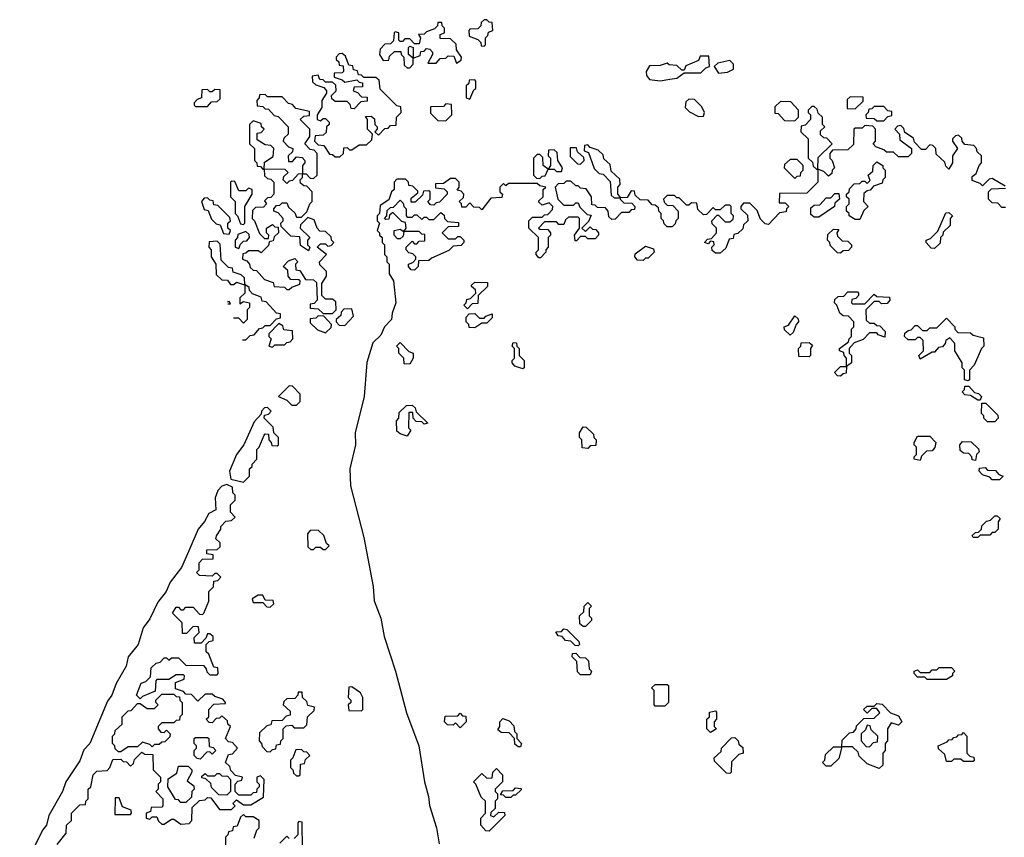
# Model space of a CAD drawing. Extents: x 2776963 to 2884430, y 684484 to 829250.
# Tile 106 of 256: x 2783045 to 2787135, y 776965 to 780360. Entities that reach past the tile are written whole.
import ezdxf

# ---------------------------------------------------------------- set-up
doc = ezdxf.new("R2010")
doc.units = 0

msp = doc.modelspace()

# ---------------------------------------------------------------- linework, layer by layer
at = {"layer": '0CON20XD'}
for points in [[(2784665, 780160), (2784680, 780175), (2784680, 780200), (2784660, 780215), (2784660, 780245), (2784665, 780250), (2784680, 780245), (2784680, 780200), (2784708.3, 780211.7), (2784711.7, 780228.3), (2784725, 780230), (2784735, 780240), (2784748.3, 780238.3), (2784760, 780225), (2784760, 780215), (2784740, 780180), (2784775, 780180), (2784791.7, 780198.3), (2784815, 780200), (2784825, 780210), (2784848.3, 780208.3), (2784860, 780180), (2784878.3, 780191.7), (2784880, 780205), (2784860, 780235), (2784858.3, 780258.3), (2784835, 780280), (2784791.7, 780281.7), (2784791.7, 780298.3), (2784810, 780305), (2784810, 780325), (2784800, 780335), (2784798.3, 780348.3), (2784781.7, 780348.3), (2784780, 780335), (2784768.3, 780321.7), (2784735, 780310), (2784725, 780300), (2784701.7, 780298.3), (2784710, 780285), (2784705, 780260), (2784685, 780260), (2784665, 780280), (2784645, 780280), (2784635, 780270), (2784625, 780270), (2784620, 780275), (2784620, 780305), (2784605, 780310), (2784600, 780305), (2784598.3, 780271.7), (2784585, 780260), (2784561.7, 780258.3), (2784541.7, 780238.3), (2784540, 780215), (2784555, 780190), (2784578.3, 780191.7), (2784581.7, 780208.3), (2784601.7, 780228.3), (2784628.3, 780228.3), (2784630, 780215), (2784640, 780205), (2784641.7, 780171.7), (2784655, 780160), (2784665, 780160)], [(2784975, 780250), (2784980, 780255), (2784980, 780285), (2784990, 780295), (2784991.7, 780308.3), (2785010, 780315), (2785008.3, 780348.3), (2784995, 780350), (2784985, 780360), (2784975, 780360), (2784961.7, 780348.3), (2784960, 780335), (2784948.3, 780321.7), (2784915, 780320), (2784910, 780315), (2784911.7, 780291.7), (2784948.3, 780278.3), (2784960, 780265), (2784961.7, 780251.7), (2784975, 780250)], [(2784375, 779790), (2784390, 779805), (2784391.7, 779828.3), (2784405, 779830), (2784415, 779820), (2784425, 779820), (2784455, 779840), (2784485, 779840), (2784508.3, 779861.7), (2784510, 779885), (2784490, 779905), (2784490, 779945), (2784481.7, 779958.3), (2784505, 779960), (2784518.3, 779948.3), (2784520, 779925), (2784530, 779915), (2784530, 779905), (2784520, 779895), (2784535, 779880), (2784561.7, 779908.3), (2784575, 779910), (2784585, 779920), (2784608.3, 779921.7), (2784610, 779955), (2784630, 779975), (2784628.3, 779998.3), (2784611.7, 780001.7), (2784541.7, 780071.7), (2784538.3, 780108.3), (2784525, 780120), (2784475, 780120), (2784465, 780130), (2784451.7, 780131.7), (2784448.3, 780148.3), (2784431.7, 780151.7), (2784428.3, 780168.3), (2784411.7, 780171.7), (2784398.3, 780208.3), (2784385, 780220), (2784371.7, 780218.3), (2784360, 780205), (2784360, 780195), (2784370, 780185), (2784371.7, 780171.7), (2784388.3, 780168.3), (2784390, 780145), (2784385, 780140), (2784351.7, 780138.3), (2784351.7, 780121.7), (2784385, 780110), (2784395, 780100), (2784445, 780110), (2784455, 780100), (2784468.3, 780098.3), (2784468.3, 780081.7), (2784435, 780080), (2784430, 780065), (2784448.3, 780058.3), (2784465, 780040), (2784488.3, 780038.3), (2784488.3, 780021.7), (2784461.7, 780018.3), (2784435, 779990), (2784421.7, 779991.7), (2784418.3, 780008.3), (2784405, 780020), (2784355, 780020), (2784341.7, 780031.7), (2784340, 780045), (2784360, 780065), (2784358.3, 780088.3), (2784345, 780100), (2784315, 780100), (2784305, 780110), (2784291.7, 780111.7), (2784285, 780130), (2784260, 780125), (2784261.7, 780101.7), (2784275, 780090), (2784308.3, 780078.3), (2784320, 780065), (2784320, 780055), (2784300, 780025), (2784300, 779995), (2784280, 779965), (2784280, 779945), (2784295, 779940), (2784305, 779950), (2784315, 779950), (2784330, 779935), (2784330, 779925), (2784320, 779915), (2784318.3, 779891.7), (2784305, 779880), (2784271.7, 779878.3), (2784270, 779855), (2784285, 779840), (2784308.3, 779838.3), (2784331.7, 779801.7), (2784345, 779800), (2784355, 779790), (2784375, 779790)], [(2785705, 780106.2), (2785745, 780113.3), (2785775, 780117.5), (2785805, 780140), (2785875, 780140), (2785895, 780160), (2785910, 780165), (2785908.3, 780208.3), (2785871.7, 780208.3), (2785865, 780190), (2785811.7, 780168.3), (2785805, 780150), (2785795, 780150), (2785775, 780170), (2785743, 780173), (2785735, 780180), (2785705, 780170), (2785661.7, 780168.3), (2785647.5, 780145), (2785648.3, 780128.3), (2785661.7, 780111.7), (2785705, 780106.2)], [(2785947.5, 780137.5), (2785985, 780142.5), (2786010, 780155), (2786010, 780175), (2785995, 780190), (2785945, 780180), (2785930, 780165), (2785947.5, 780137.5)], [(2784915, 780030), (2784931.7, 780068.3), (2784940, 780075), (2784940, 780105), (2784935, 780110), (2784911.7, 780108.3), (2784910, 780095), (2784900, 780085), (2784900, 780035), (2784915, 780030)], [(2783825, 780000), (2783841.7, 780018.3), (2783865, 780020), (2783878.3, 780031.7), (2783878.3, 780068.3), (2783855, 780070), (2783845, 780060), (2783835, 780060), (2783825, 780070), (2783801.7, 780068.3), (2783800, 780035), (2783781.7, 780028.3), (2783770, 780015), (2783770, 780005), (2783775, 780000), (2783825, 780000)], [(2784265, 779700), (2784280, 779715), (2784280, 779805), (2784268.3, 779818.3), (2784251.7, 779821.7), (2784230, 779845), (2784250, 779875), (2784250, 779905), (2784210, 779945), (2784225, 779960), (2784248.3, 779961.7), (2784248.3, 779978.3), (2784191.7, 779991.7), (2784178.3, 780008.3), (2784161.7, 780011.7), (2784135, 780040), (2784075, 780040), (2784065, 780050), (2784041.7, 780048.3), (2784040, 780035), (2784030, 780025), (2784031.7, 780001.7), (2784055, 780000), (2784065, 779990), (2784078.3, 779988.3), (2784101.7, 779961.7), (2784118.3, 779958.3), (2784160, 779915), (2784160, 779885), (2784141.7, 779868.3), (2784140, 779855), (2784161.7, 779831.7), (2784180, 779825), (2784178.3, 779811.7), (2784160, 779795), (2784161.7, 779771.7), (2784178.3, 779771.7), (2784195, 779790), (2784218.3, 779788.3), (2784230, 779775), (2784230, 779765), (2784220, 779755), (2784220, 779720), (2784235, 779720), (2784251.7, 779701.7), (2784265, 779700)], [(2784815, 779940), (2784840, 779965), (2784838.3, 780008.3), (2784815, 780010), (2784805, 780000), (2784751.7, 779998.3), (2784751.7, 779971.7), (2784781.7, 779941.7), (2784815, 779940)], [(2785865, 779957.5), (2785885, 779960), (2785890, 779975), (2785878.3, 779998.3), (2785848.3, 780028.3), (2785825, 780030), (2785811.7, 780018.3), (2785810, 779995), (2785827, 779977), (2785865, 779957.5)], [(2786265, 779940), (2786280, 779955), (2786280, 779985), (2786248.3, 780018.3), (2786205, 780020), (2786181.7, 779998.3), (2786181.7, 779971.7), (2786195, 779970), (2786221.7, 779941.7), (2786265, 779940)], [(2786515, 779990), (2786548.3, 780021.7), (2786548.3, 780038.3), (2786495, 780040), (2786481.7, 780028.3), (2786481.7, 779991.7), (2786515, 779990)], [(2786360, 779740), (2786361.7, 779788.3), (2786420, 779845), (2786398.3, 779868.3), (2786385, 779870), (2786371.7, 779881.7), (2786371.7, 779898.3), (2786390, 779915), (2786380, 779925), (2786380, 779955), (2786361.7, 779971.7), (2786358.3, 779988.3), (2786345, 780000), (2786335, 780000), (2786320, 779985), (2786320, 779975), (2786330, 779965), (2786330, 779945), (2786308.3, 779921.7), (2786291.7, 779918.3), (2786290, 779895), (2786320, 779865), (2786320, 779785), (2786338.3, 779768.3), (2786341.7, 779751.7), (2786355, 779740), (2786360, 779740)], [(2786635, 779940), (2786651.7, 779958.3), (2786668.3, 779961.7), (2786668.3, 779978.3), (2786651.7, 779981.7), (2786635, 780000), (2786595, 780000), (2786585, 779990), (2786571.7, 779988.3), (2786570, 779975), (2786560, 779965), (2786561.7, 779951.7), (2786595, 779950), (2786605, 779940), (2786635, 779940)], [(2784060, 779740), (2784061.7, 779768.3), (2784098.3, 779791.7), (2784100, 779825), (2784088.3, 779838.3), (2784065, 779840), (2784031.7, 779861.7), (2784031.7, 779888.3), (2784048.3, 779891.7), (2784060, 779905), (2784050, 779915), (2784048.3, 779928.3), (2784015, 779940), (2784000, 779925), (2784000, 779845), (2784020, 779825), (2784020, 779775), (2784030, 779765), (2784031.7, 779751.7), (2784045, 779750), (2784055, 779740), (2784060, 779740)], [(2787138.3, 779668.3), (2787085, 779700), (2787071.7, 779698.3), (2787045, 779670), (2787035, 779680), (2787001.7, 779691.7), (2787001.7, 779708.3), (2787018.3, 779721.7), (2787030, 779755), (2787040, 779765), (2787040, 779795), (2787021.7, 779811.7), (2787020, 779825), (2787008.3, 779838.3), (2786971.7, 779841.7), (2786960, 779855), (2786958.3, 779868.3), (2786945, 779880), (2786931.7, 779878.3), (2786920, 779865), (2786920, 779855), (2786940, 779825), (2786920, 779795), (2786920, 779765), (2786905, 779740), (2786891.7, 779751.7), (2786888.3, 779768.3), (2786851.7, 779801.7), (2786850, 779825), (2786838.3, 779838.3), (2786825, 779840), (2786808.3, 779821.7), (2786791.7, 779821.7), (2786761.7, 779851.7), (2786758.3, 779868.3), (2786721.7, 779891.7), (2786718.3, 779908.3), (2786705, 779920), (2786691.7, 779918.3), (2786680, 779905), (2786700, 779885), (2786701.7, 779861.7), (2786750, 779825), (2786750, 779805), (2786735, 779790), (2786695, 779790), (2786675, 779810), (2786645, 779810), (2786635, 779820), (2786601.7, 779831.7), (2786590, 779845), (2786600, 779855), (2786600, 779905), (2786588.3, 779918.3), (2786555, 779920), (2786545, 779910), (2786515, 779910), (2786510, 779905), (2786508.3, 779841.7), (2786485, 779820), (2786421.7, 779818.3), (2786410, 779805), (2786410, 779785), (2786420, 779775), (2786430, 779745), (2786420, 779735), (2786418.3, 779721.7), (2786405, 779710), (2786385, 779730)], [(2785205, 779700), (2785215, 779710), (2785228.3, 779711.7), (2785240, 779740), (2785220, 779755), (2785218.3, 779788.3), (2785205, 779800), (2785195, 779800), (2785180, 779785), (2785180, 779715), (2785191.7, 779701.7), (2785205, 779700)], [(2785295, 779730), (2785300, 779745), (2785280, 779775), (2785278.3, 779808.3), (2785265, 779820), (2785241.7, 779818.3), (2785240, 779795), (2785250, 779785), (2785250, 779755), (2785240, 779740), (2785265, 779740), (2785275, 779730), (2785295, 779730)], [(2785375, 779760), (2785390, 779775), (2785388.3, 779788.3), (2785361.7, 779811.7), (2785358.3, 779828.3), (2785331.7, 779828.3), (2785331.7, 779791.7), (2785361.7, 779761.7), (2785375, 779760)], [(2785535, 779620), (2785540, 779625), (2785530, 779635), (2785530, 779665), (2785540, 779675), (2785538.3, 779698.3), (2785501.7, 779731.7), (2785498.3, 779758.3), (2785471.7, 779781.7), (2785468.3, 779798.3), (2785448.3, 779818.3), (2785415, 779830), (2785405, 779840), (2785391.7, 779838.3), (2785390, 779815), (2785408.3, 779808.3), (2785431.7, 779741.7), (2785451.7, 779721.7), (2785468.3, 779718.3), (2785498.3, 779688.3), (2785501.7, 779631.7), (2785515, 779620), (2785535, 779620)], [(2786265, 779700), (2786275, 779710), (2786288.3, 779711.7), (2786290, 779725), (2786300, 779735), (2786300, 779755), (2786275, 779780), (2786245, 779780), (2786221.7, 779758.3), (2786220, 779745), (2786265, 779700)], [(2786535, 779530), (2786515, 779530), (2786490, 779545), (2786490, 779555), (2786480, 779565), (2786480, 779585), (2786490, 779595), (2786490, 779615), (2786480, 779625), (2786480, 779635), (2786490, 779645), (2786491.7, 779658.3), (2786511.7, 779678.3), (2786535, 779680), (2786545, 779690), (2786555, 779690), (2786565, 779680), (2786578.3, 779691.7), (2786570, 779715), (2786588.3, 779731.7), (2786590, 779755), (2786605, 779770), (2786630, 779755), (2786630, 779745), (2786640, 779735), (2786640, 779705), (2786630, 779695), (2786628.3, 779681.7), (2786591.7, 779668.3), (2786578.3, 779651.7), (2786565, 779650), (2786551.7, 779638.3), (2786550, 779605), (2786570, 779585), (2786551.7, 779568.3), (2786535, 779530)], [(2784345, 779140), (2784360, 779155), (2784358.3, 779188.3), (2784345, 779200), (2784315, 779200), (2784300, 779215), (2784300, 779265), (2784320, 779295), (2784320, 779315), (2784291.7, 779341.7), (2784290, 779355), (2784320, 779385), (2784280, 779415), (2784295, 779430), (2784315, 779430), (2784325, 779420), (2784338.3, 779421.7), (2784350, 779435), (2784340, 779445), (2784338.3, 779458.3), (2784315, 779480), (2784291.7, 779481.7), (2784280, 779495), (2784268.3, 779528.3), (2784241.7, 779538.3), (2784211.7, 779508.3), (2784210, 779495), (2784250, 779455), (2784240, 779445), (2784240, 779425), (2784250, 779415), (2784245, 779400), (2784211.7, 779421.7), (2784208.3, 779458.3), (2784171.7, 779461.7), (2784131.7, 779501.7), (2784130, 779515), (2784140, 779525), (2784140, 779535), (2784118.3, 779558.3), (2784100, 779565), (2784100, 779575), (2784111.7, 779588.3), (2784125, 779590), (2784135, 779600), (2784155, 779600), (2784161.7, 779581.7), (2784188.3, 779558.3), (2784195, 779540), (2784215, 779540), (2784238.3, 779561.7), (2784250, 779595), (2784260, 779605), (2784260, 779645), (2784238.3, 779668.3), (2784225, 779670), (2784211.7, 779681.7), (2784210, 779695), (2784220, 779705), (2784220, 779720), (2784201.7, 779718.3), (2784178.3, 779691.7), (2784165, 779690), (2784155, 779680), (2784140, 779695), (2784141.7, 779708.3), (2784160, 779725), (2784148.3, 779738.3), (2784060, 779740), (2784061.7, 779711.7), (2784075, 779700), (2784088.3, 779698.3), (2784100, 779685), (2784100, 779635), (2784088.3, 779621.7), (2784075, 779620), (2784061.7, 779608.3), (2784070, 779595), (2784058.3, 779581.7), (2784025, 779580), (2784011.7, 779568.3), (2784010, 779535), (2784020, 779525), (2784041.7, 779471.7), (2784061.7, 779451.7), (2784078.3, 779451.7), (2784080, 779465), (2784070, 779475), (2784070, 779495), (2784095, 779510), (2784105, 779500), (2784118.3, 779498.3), (2784120, 779475), (2784101.7, 779458.3), (2784098.3, 779441.7), (2784081.7, 779438.3), (2784078.3, 779421.7), (2784048.3, 779391.7), (2784035, 779400), (2783995, 779400), (2783985, 779390), (2783971.7, 779388.3), (2783970, 779365), (2783988.3, 779358.3), (2784000, 779345), (2784001.7, 779331.7), (2784015, 779320), (2784028.3, 779318.3), (2784061.7, 779281.7), (2784098.3, 779268.3), (2784101.7, 779251.7), (2784145, 779250), (2784155, 779240), (2784165, 779240), (2784175, 779250), (2784208.3, 779261.7), (2784210, 779275), (2784205, 779280), (2784171.7, 779281.7), (2784160, 779295), (2784158.3, 779318.3), (2784140, 779335), (2784161.7, 779358.3), (2784188.3, 779368.3), (2784200, 779355), (2784190, 779345), (2784191.7, 779321.7), (2784208.3, 779318.3), (2784231.7, 779281.7), (2784265, 779280), (2784278.3, 779268.3), (2784280, 779195), (2784268.3, 779181.7), (2784251.7, 779178.3), (2784251.7, 779161.7), (2784285, 779160), (2784305, 779140), (2784345, 779140)], [(2786385, 779730), (2786360, 779740), (2786360, 779685), (2786315, 779640), (2786201.7, 779638.3), (2786200, 779600), (2786225, 779600), (2786240, 779585), (2786230, 779575), (2786228.3, 779561.7), (2786201.7, 779558.3), (2786155, 779510), (2786141.7, 779511.7), (2786121.7, 779531.7), (2786108.3, 779568.3), (2786078.3, 779598.3), (2786051.7, 779598.3), (2786040, 779585), (2786040, 779575), (2786068.3, 779548.3), (2786070, 779525), (2786051.7, 779508.3), (2786048.3, 779491.7), (2786028.3, 779471.7), (2786011.7, 779468.3), (2786008.3, 779451.7), (2785991.7, 779448.3), (2785978.3, 779411.7), (2785955, 779390), (2785935, 779390), (2785921.7, 779401.7), (2785920, 779415), (2785930, 779425), (2785928.3, 779438.3), (2785915, 779440), (2785905, 779430), (2785890, 779435), (2785901.7, 779448.3), (2785918.3, 779451.7), (2785940, 779475), (2785940, 779495), (2785921.7, 779511.7), (2785920, 779525), (2785941.7, 779548.3), (2785948.3, 779548.3), (2785975, 779520), (2785995, 779520), (2786008.3, 779531.7), (2786010, 779545), (2786000, 779555), (2786000, 779585), (2785995, 779590), (2785975, 779590), (2785955, 779570), (2785935, 779570), (2785925, 779580), (2785898.3, 779551.7), (2785885, 779550), (2785861.7, 779571.7), (2785858.3, 779598.3), (2785835, 779600), (2785825, 779590), (2785815, 779590), (2785785, 779620), (2785775, 779620), (2785765, 779630), (2785735, 779630), (2785720, 779615), (2785721.7, 779601.7), (2785735, 779590), (2785758.3, 779588.3), (2785780, 779565), (2785780, 779535), (2785770, 779525), (2785768.3, 779511.7), (2785755, 779500), (2785735, 779500), (2785721.7, 779511.7), (2785720, 779525), (2785710, 779535), (2785710, 779555), (2785700, 779565), (2785698.3, 779578.3), (2785685, 779590), (2785671.7, 779591.7), (2785655, 779610), (2785621.7, 779611.7), (2785601.7, 779631.7), (2785598.3, 779648.3), (2785585, 779650), (2785568.3, 779621.7), (2785540, 779620), (2785540, 779615), (2785555, 779600), (2785588.3, 779598.3), (2785600, 779585), (2785598.3, 779571.7), (2785585, 779570), (2785575, 779560), (2785545, 779560), (2785518.3, 779531.7), (2785505, 779530), (2785491.7, 779541.7), (2785490, 779565), (2785478.3, 779578.3), (2785445, 779580), (2785435, 779590), (2785421.7, 779591.7), (2785420, 779625), (2785398.3, 779658.3), (2785375, 779660), (2785365, 779670), (2785355, 779670), (2785335, 779690), (2785315, 779690), (2785305, 779680), (2785281.7, 779678.3), (2785270, 779665), (2785280, 779615), (2785305, 779590), (2785345, 779590), (2785355, 779600), (2785365, 779600), (2785371.7, 779581.7), (2785401.7, 779551.7), (2785418.3, 779548.3), (2785408.3, 779521.7), (2785380, 779495), (2785395, 779480), (2785415, 779500), (2785425, 779490), (2785438.3, 779488.3), (2785450, 779475), (2785450, 779465), (2785435, 779450), (2785405, 779450), (2785395, 779460), (2785375, 779460), (2785358.3, 779441.7), (2785351.7, 779441.7), (2785350, 779465), (2785370, 779495), (2785370, 779535), (2785365, 779540), (2785325, 779540), (2785311.7, 779528.3), (2785305, 779510), (2785285, 779510), (2785275, 779520), (2785225, 779520), (2785200, 779495), (2785205, 779490), (2785238.3, 779488.3), (2785250, 779475), (2785250, 779465), (2785240, 779455), (2785240, 779415), (2785230, 779405), (2785230, 779395), (2785208.3, 779371.7), (2785201.7, 779371.7), (2785190, 779385), (2785190, 779395), (2785200, 779405), (2785200, 779455), (2785160, 779495), (2785160, 779525), (2785175, 779540), (2785215, 779540), (2785225, 779550), (2785238.3, 779551.7), (2785258.3, 779571.7), (2785260, 779585), (2785245, 779600), (2785215, 779590), (2785201.7, 779601.7), (2785201.7, 779608.3), (2785220, 779625), (2785220, 779655), (2785230, 779665), (2785205, 779670), (2785195, 779680), (2785075, 779680), (2785065, 779670), (2785055, 779680), (2785040, 779665), (2785040, 779645), (2785050, 779635), (2785048.3, 779621.7), (2785001.7, 779618.3), (2784965, 779570), (2784955, 779580), (2784931.7, 779581.7), (2784915, 779600), (2784898.3, 779581.7), (2784881.7, 779581.7), (2784880, 779595), (2784870, 779605), (2784888.3, 779621.7), (2784890, 779635), (2784878.3, 779648.3), (2784861.7, 779651.7), (2784870, 779665), (2784870, 779685), (2784855, 779700), (2784835, 779700), (2784805, 779680), (2784771.7, 779678.3), (2784771.7, 779661.7), (2784808.3, 779658.3), (2784820, 779645), (2784820, 779635), (2784788.3, 779601.7), (2784775, 779600), (2784765, 779590), (2784751.7, 779591.7), (2784740, 779605), (2784750, 779615), (2784750, 779645), (2784745, 779650), (2784721.7, 779648.3), (2784718.3, 779631.7), (2784688.3, 779601.7), (2784671.7, 779601.7), (2784671.7, 779618.3), (2784698.3, 779641.7), (2784698.3, 779648.3), (2784678.3, 779668.3), (2784661.7, 779671.7), (2784660, 779685), (2784648.3, 779698.3), (2784611.7, 779698.3), (2784600, 779685), (2784600, 779655), (2784590, 779645), (2784578.3, 779611.7), (2784541.7, 779588.3), (2784540, 779555), (2784530, 779545), (2784530, 779525), (2784540, 779515), (2784530, 779485), (2784540, 779475), (2784540, 779465), (2784550, 779455), (2784550, 779435), (2784560, 779425), (2784560, 779385), (2784570, 779375), (2784570, 779355), (2784580, 779345), (2784580, 779305), (2784597.5, 779275), (2784607.5, 779185), (2784591.7, 779141.7), (2784590, 779115), (2784560, 779085), (2784545, 779050), (2784511.7, 779018.3), (2784486.4, 778936.4), (2784476, 778795), (2784438.8, 778645), (2784440, 778595), (2784415.8, 778495), (2784418.8, 778425), (2784475, 778210), (2784513.6, 778006.4), (2784517, 777947), (2784545.6, 777875), (2784558.6, 777798.6), (2784605.6, 777655), (2784651.7, 777481.7), (2784702.5, 777345), (2784726, 777196), (2784743.3, 777135), (2784747.3, 777097.3), (2784775.7, 777005), (2784787.3, 776937.3)], [(2783975, 779510), (2783980, 779515), (2783980, 779585), (2784010, 779635), (2784010, 779655), (2783995, 779660), (2783985, 779650), (2783955, 779650), (2783938.3, 779688.3), (2783925, 779690), (2783920, 779685), (2783920, 779625), (2783940, 779605), (2783940, 779555), (2783950, 779545), (2783961.7, 779511.7), (2783975, 779510)], [(2786365, 779540), (2786345, 779540), (2786331.7, 779551.7), (2786331.7, 779578.3), (2786345, 779590), (2786368.3, 779591.7), (2786395, 779620), (2786415, 779620), (2786431.7, 779638.3), (2786448.3, 779638.3), (2786450, 779615), (2786431.7, 779598.3), (2786430, 779585), (2786365, 779540)], [(2787140, 779580), (2787125, 779580), (2787108.3, 779598.3), (2787085, 779600), (2787070, 779615), (2787070, 779645), (2787081.7, 779658.3), (2787140, 779660)], [(2783915, 779470), (2783920, 779485), (2783910, 779495), (2783910, 779515), (2783920, 779525), (2783918.3, 779538.3), (2783868.3, 779588.3), (2783851.7, 779591.7), (2783848.3, 779608.3), (2783835, 779610), (2783825, 779620), (2783811.7, 779618.3), (2783800, 779605), (2783811.7, 779571.7), (2783828.3, 779568.3), (2783841.7, 779531.7), (2783861.7, 779511.7), (2783878.3, 779508.3), (2783891.7, 779471.7), (2783915, 779470)], [(2784685, 779320), (2784671.7, 779321.7), (2784660, 779335), (2784660, 779345), (2784678.3, 779351.7), (2784690, 779365), (2784690, 779375), (2784678.3, 779388.3), (2784661.7, 779391.7), (2784650, 779405), (2784650, 779415), (2784675, 779440), (2784685, 779430), (2784695, 779430), (2784705, 779440), (2784728.3, 779441.7), (2784728.3, 779468.3), (2784715, 779470), (2784705, 779480), (2784640, 779480), (2784638.3, 779461.7), (2784625, 779450), (2784615, 779450), (2784600, 779465), (2784600, 779485), (2784625, 779490), (2784640, 779480), (2784650, 779495), (2784648.3, 779518.3), (2784631.7, 779521.7), (2784595, 779560), (2784581.7, 779548.3), (2784578.3, 779531.7), (2784565, 779530), (2784560, 779535), (2784570, 779545), (2784571.7, 779568.3), (2784585, 779580), (2784598.3, 779581.7), (2784625, 779610), (2784638.3, 779598.3), (2784640, 779585), (2784650, 779575), (2784650, 779545), (2784655, 779540), (2784675, 779540), (2784685, 779550), (2784695, 779550), (2784715, 779530), (2784725, 779540), (2784735, 779540), (2784745, 779530), (2784765, 779530), (2784795, 779560), (2784808.3, 779548.3), (2784810, 779535), (2784821.7, 779521.7), (2784868.3, 779518.3), (2784868.3, 779501.7), (2784825, 779500), (2784800, 779475), (2784825, 779450), (2784855, 779450), (2784865, 779460), (2784875, 779460), (2784890, 779445), (2784890, 779435), (2784878.3, 779421.7), (2784845, 779420), (2784828.3, 779401.7), (2784755, 779370), (2784745, 779360), (2784701.7, 779358.3), (2784700, 779335), (2784685, 779320)], [(2786845, 779410), (2786831.7, 779411.7), (2786810, 779435), (2786810, 779445), (2786828.3, 779451.7), (2786858.3, 779481.7), (2786891.7, 779558.3), (2786905, 779560), (2786920, 779545), (2786910, 779535), (2786910, 779505), (2786881.7, 779478.3), (2786880, 779465), (2786870, 779455), (2786868.3, 779431.7), (2786845, 779410)], [(2783955, 779410), (2783961.7, 779428.3), (2783975, 779440), (2783988.3, 779441.7), (2784000, 779455), (2783998.3, 779468.3), (2783985, 779480), (2783951.7, 779468.3), (2783950, 779455), (2783940, 779445), (2783940, 779415), (2783955, 779410)], [(2786455, 779390), (2786441.7, 779391.7), (2786411.7, 779421.7), (2786410, 779435), (2786400, 779445), (2786401.7, 779468.3), (2786425, 779490), (2786448.3, 779488.3), (2786440, 779475), (2786441.7, 779461.7), (2786461.7, 779441.7), (2786485, 779440), (2786500, 779425), (2786500, 779415), (2786488.3, 779401.7), (2786465, 779400), (2786455, 779390)], [(2783980, 779260), (2783978.3, 779288.3), (2783965, 779300), (2783931.7, 779311.7), (2783928.3, 779328.3), (2783911.7, 779331.7), (2783881.7, 779361.7), (2783878.3, 779428.3), (2783865, 779440), (2783831.7, 779438.3), (2783830, 779415), (2783840, 779405), (2783840, 779375), (2783860, 779345), (2783861.7, 779301.7), (2783885, 779280), (2783908.3, 779278.3), (2783920, 779260), (2783935, 779260), (2783945, 779270), (2783975, 779260), (2783980, 779260)], [(2785635, 779360), (2785611.7, 779361.7), (2785600, 779375), (2785601.7, 779388.3), (2785645, 779420), (2785678.3, 779408.3), (2785680, 779395), (2785655, 779370), (2785645, 779370), (2785635, 779360)], [(2784905, 779160), (2784890, 779175), (2784900, 779185), (2784901.7, 779198.3), (2784918.3, 779201.7), (2784940, 779225), (2784938.3, 779238.3), (2784921.7, 779251.7), (2784921.7, 779258.3), (2784935, 779270), (2784988.3, 779268.3), (2784988.3, 779251.7), (2784950, 779215), (2784948.3, 779181.7), (2784925, 779180), (2784905, 779160)], [(2783970.3, 779030), (2783985, 779030), (2784001.7, 779048.3), (2784018.3, 779051.7), (2784041.7, 779078.3), (2784055, 779080), (2784065, 779090), (2784085, 779090), (2784111.7, 779118.3), (2784128.3, 779121.7), (2784128.3, 779138.3), (2784111.7, 779141.7), (2784068.3, 779188.3), (2784051.7, 779191.7), (2784048.3, 779208.3), (2784011.7, 779221.7), (2784000, 779235), (2783998.3, 779248.3), (2783980, 779260), (2783980, 779225), (2783960, 779205), (2783960, 779180), (2783975, 779190), (2784000, 779185), (2784000, 779165), (2783990, 779155), (2783990, 779115), (2783975, 779100), (2783955, 779120), (2783933.8, 779120)], [(2786455, 778880), (2786441.7, 778881.7), (2786430, 778895), (2786455, 778920), (2786480, 778920), (2786480, 778955), (2786470, 778965), (2786468.3, 778978.3), (2786450, 778985), (2786450, 778995), (2786488.3, 779021.7), (2786490, 779035), (2786500, 779045), (2786500, 779075), (2786510, 779085), (2786510, 779105), (2786488.3, 779128.3), (2786465, 779130), (2786451.7, 779141.7), (2786440, 779175), (2786430, 779185), (2786431.7, 779198.3), (2786445, 779210), (2786468.3, 779211.7), (2786485, 779230), (2786525, 779230), (2786530, 779225), (2786530, 779215), (2786518.3, 779201.7), (2786501.7, 779198.3), (2786500, 779185), (2786505, 779180), (2786555, 779180), (2786595, 779220), (2786605, 779210), (2786658.3, 779208.3), (2786660, 779195), (2786648.3, 779181.7), (2786625, 779180), (2786615, 779190), (2786595, 779190), (2786560, 779155), (2786561.7, 779111.7), (2786575, 779100), (2786595, 779100), (2786605, 779090), (2786618.3, 779088.3), (2786640, 779065), (2786638.3, 779041.7), (2786611.7, 779051.7), (2786605, 779060), (2786575, 779060), (2786548.3, 779031.7), (2786511.7, 779018.3), (2786490, 778995), (2786490, 778975), (2786500, 778965), (2786500, 778935), (2786480, 778920), (2786478.3, 778891.7), (2786465, 778890), (2786455, 778880)], [(2783909.4, 779180), (2783915, 779180), (2783920, 779180), (2783915, 779190), (2783906.5, 779187.2)], [(2784395, 779090), (2784431.7, 779128.3), (2784425, 779160), (2784391.7, 779158.3), (2784380, 779145), (2784378.3, 779131.7), (2784360, 779115), (2784360, 779105), (2784371.7, 779091.7), (2784395, 779090)], [(2784315, 779060), (2784338.3, 779081.7), (2784340, 779095), (2784308.3, 779128.3), (2784285, 779130), (2784275, 779120), (2784251.7, 779118.3), (2784251.7, 779101.7), (2784281.7, 779071.7), (2784315, 779060)], [(2784935, 779080), (2784911.7, 779081.7), (2784910, 779095), (2784900, 779105), (2784900, 779125), (2784911.7, 779138.3), (2784935, 779140), (2784955, 779120), (2784975, 779120), (2784981.7, 779128.3), (2785008.3, 779138.3), (2785008.3, 779121.7), (2784985, 779100), (2784965, 779100), (2784935, 779080)], [(2786245, 779050), (2786221.7, 779071.7), (2786220, 779085), (2786238.3, 779091.7), (2786265, 779130), (2786278.3, 779118.3), (2786280, 779105), (2786270, 779095), (2786258.3, 779061.7), (2786245, 779050)], [(2786985, 778860), (2786970, 778865), (2786970, 778905), (2786960, 778915), (2786960, 778935), (2786930, 778985), (2786930, 779015), (2786908.3, 779038.3), (2786891.7, 779028.3), (2786890, 779015), (2786878.3, 779001.7), (2786861.7, 778998.3), (2786845, 778980), (2786835, 778980), (2786785, 778950), (2786780, 778965), (2786800, 778985), (2786798.3, 779028.3), (2786785, 779040), (2786775, 779040), (2786765, 779030), (2786735, 779030), (2786720, 779045), (2786721.7, 779058.3), (2786735, 779070), (2786748.3, 779071.7), (2786765, 779090), (2786775, 779090), (2786795, 779070), (2786815, 779070), (2786825, 779080), (2786855, 779080), (2786895, 779120), (2786930, 779085), (2786930, 779075), (2786941.7, 779061.7), (2786995, 779060), (2787005, 779050), (2787048.3, 779038.3), (2787050, 779005), (2787040, 778995), (2787010, 778925), (2786990, 778905), (2786990, 778865), (2786985, 778860)], [(2784095, 779000), (2784105, 779010), (2784145, 779010), (2784155, 779020), (2784168.3, 779021.7), (2784180, 779035), (2784178.3, 779068.3), (2784141.7, 779071.7), (2784138.3, 779088.3), (2784121.7, 779098.3), (2784080, 779055), (2784080, 779045), (2784090, 779035), (2784080, 779005), (2784095, 779000)], [(2784665, 778930), (2784641.7, 778931.7), (2784640, 778955), (2784620, 778975), (2784620, 778995), (2784610, 779005), (2784625, 779020), (2784661.7, 778981.7), (2784680, 778975), (2784680, 778955), (2784665, 778930)], [(2785135, 778910), (2785101.7, 778921.7), (2785090, 778935), (2785090, 778945), (2785100, 778955), (2785100, 778995), (2785090, 779005), (2785095, 779020), (2785108.3, 779018.3), (2785110, 779005), (2785120, 778995), (2785120, 778965), (2785140, 778945), (2785140, 778915), (2785135, 778910)], [(2786325, 778960), (2786281.7, 778961.7), (2786280, 778995), (2786290, 779005), (2786291.7, 779018.3), (2786325, 779020), (2786338.3, 779008.3), (2786330, 778995), (2786330, 778965), (2786325, 778960)], [(2784195, 778760), (2784210, 778775), (2784210, 778805), (2784178.3, 778838.3), (2784165, 778840), (2784120, 778795), (2784155, 778780), (2784175, 778760), (2784195, 778760)], [(2787035, 778780), (2787025, 778780), (2786995, 778800), (2786971.7, 778801.7), (2786960, 778815), (2786970, 778825), (2786971.7, 778838.3), (2786988.3, 778838.3), (2787011.7, 778811.7), (2787028.3, 778808.3), (2787040, 778795), (2787035, 778780)], [(2783975, 778440), (2784000, 778465), (2784000, 778495), (2784010, 778505), (2784010, 778515), (2784030, 778535), (2784030, 778575), (2784040, 778585), (2784060, 778635), (2784065, 778640), (2784078.3, 778638.3), (2784080, 778615), (2784090, 778605), (2784091.7, 778591.7), (2784115, 778590), (2784120, 778595), (2784120, 778625), (2784100, 778645), (2784098.3, 778668.3), (2784060, 778705), (2784061.7, 778718.3), (2784078.3, 778721.7), (2784090, 778735), (2784075, 778750), (2784061.7, 778748.3), (2784050, 778735), (2784048.3, 778721.7), (2784019.3, 778690.7), (2783976.2, 778595), (2783946.2, 778555), (2783916.7, 778485), (2783921.7, 778451.7), (2783975, 778440)], [(2784655, 778630), (2784625, 778640), (2784611.7, 778651.7), (2784610, 778695), (2784620, 778705), (2784621.7, 778728.3), (2784651.7, 778758.3), (2784675, 778760), (2784688.3, 778748.3), (2784691.7, 778731.7), (2784740, 778685), (2784725, 778680), (2784715, 778690), (2784691.7, 778691.7), (2784680, 778705), (2784678.3, 778728.3), (2784661.7, 778728.3), (2784660, 778665), (2784670, 778655), (2784655, 778630)], [(2787095, 778690), (2787065, 778690), (2787050, 778705), (2787050, 778715), (2787040, 778725), (2787041.7, 778768.3), (2787058.3, 778768.3), (2787108.3, 778718.3), (2787110, 778705), (2787095, 778690)], [(2785405, 778580), (2785381.7, 778581.7), (2785380, 778615), (2785370, 778625), (2785370, 778645), (2785385, 778670), (2785398.3, 778668.3), (2785428.3, 778638.3), (2785430, 778625), (2785440, 778615), (2785438.3, 778591.7), (2785415, 778590), (2785405, 778580)], [(2786785, 778530), (2786760, 778535), (2786760, 778545), (2786770, 778555), (2786770, 778585), (2786760, 778595), (2786760, 778605), (2786775, 778630), (2786825, 778630), (2786850, 778605), (2786847, 778583), (2786835, 778570), (2786811.7, 778568.3), (2786791.7, 778548.3), (2786785, 778530)], [(2787015, 778530), (2787001.7, 778531.7), (2787000, 778545), (2786988.3, 778558.3), (2786965, 778560), (2786951.7, 778571.7), (2786950, 778595), (2786961.7, 778608.3), (2786997, 778607), (2787028.3, 778578.3), (2787030, 778565), (2787020, 778555), (2787015, 778530)], [(2787115, 778450), (2787085, 778450), (2787075, 778460), (2787045, 778470), (2787030, 778485), (2787031.7, 778498.3), (2787055, 778500), (2787065, 778490), (2787098.3, 778488.3), (2787111.7, 778471.7), (2787130, 778465), (2787115, 778450)], [(2783900, 777525), (2783888.3, 777538.3), (2783855, 777550), (2783845, 777560), (2783815, 777560), (2783785, 777530), (2783758.3, 777558.3), (2783735, 777560), (2783725, 777570), (2783691.7, 777581.7), (2783691.7, 777608.3), (2783728.3, 777621.7), (2783730, 777635), (2783725, 777640), (2783695, 777640), (2783665, 777620), (2783615, 777620), (2783610, 777615), (2783608.3, 777571.7), (2783555, 777550), (2783545, 777540), (2783530, 777555), (2783550, 777605), (2783568.3, 777611.7), (2783588.3, 777631.7), (2783591.7, 777668.3), (2783611.7, 777688.3), (2783628.3, 777691.7), (2783645, 777710), (2783655, 777710), (2783665, 777700), (2783675, 777710), (2783705, 777710), (2783735, 777680), (2783808.3, 777678.3), (2783820, 777665), (2783821.7, 777651.7), (2783835, 777640), (2783865, 777640), (2783870, 777645), (2783868.3, 777668.3), (2783851.7, 777671.7), (2783830, 777725), (2783820, 777735), (2783820, 777765), (2783831.7, 777778.3), (2783848.3, 777781.7), (2783848.3, 777798.3), (2783835, 777810), (2783825, 777810), (2783818.3, 777791.7), (2783798.3, 777771.7), (2783771.7, 777771.7), (2783770, 777795), (2783790, 777815), (2783788.3, 777838.3), (2783765, 777840), (2783738.3, 777811.7), (2783721.7, 777811.7), (2783720, 777855), (2783680, 777895), (2783695, 777920), (2783705, 777920), (2783715, 777910), (2783725, 777910), (2783735, 777920), (2783765, 777920), (2783791.7, 777891.7), (2783805, 777890), (2783810, 777895), (2783830, 777945), (2783830, 777985), (2783850, 778005), (2783851.7, 778028.3), (2783868.3, 778031.7), (2783880, 778045), (2783865, 778060), (2783855, 778060), (2783845, 778050), (2783791.7, 778051.7), (2783780, 778065), (2783790, 778075), (2783790, 778105), (2783805, 778120), (2783848.3, 778121.7), (2783848.3, 778138.3), (2783821.7, 778141.7), (2783821.7, 778158.3), (2783865, 778160), (2783878.3, 778171.7), (2783878.3, 778188.3), (2783860, 778205), (2783863, 778217), (2783880, 778245), (2783880, 778255), (2783901.7, 778278.3), (2783925, 778280), (2783940, 778295), (2783920, 778315), (2783920, 778345), (2783940, 778365), (2783940, 778385), (2783930, 778395), (2783928.3, 778418.3), (2783905, 778430), (2783885, 778422.5), (2783867.5, 778405), (2783856.7, 778375), (2783860, 778325), (2783830, 778310), (2783813, 778277), (2783786.2, 778245), (2783747.5, 778155), (2783716.7, 778085), (2783670, 778025), (2783653.3, 777985), (2783618.8, 777941.2), (2783585, 777872.5), (2783557.5, 777835), (2783536.7, 777765), (2783496.1, 777713.9), (2783487.5, 777675), (2783446.4, 777603.6), (2783427.5, 777555), (2783409.3, 777530.7), (2783336.7, 777355), (2783311.7, 777328.3), (2783295, 777282.5), (2783236.2, 777195), (2783223.3, 777155), (2783166.2, 777055), (2783156.7, 777015), (2783140, 776995), (2783045, 776802.5)], [(2787025, 778210), (2787005, 778210), (2787001.7, 778218.3), (2787015, 778230), (2787028.3, 778231.7), (2787040, 778245), (2787041.7, 778258.3), (2787061.7, 778278.3), (2787078.3, 778281.7), (2787095, 778300), (2787105, 778300), (2787118.3, 778288.3), (2787110, 778275), (2787110, 778245), (2787095, 778230), (2787085, 778230), (2787075, 778220), (2787035, 778220), (2787025, 778210)], [(2784315, 778160), (2784330, 778175), (2784320, 778185), (2784308.3, 778218.3), (2784285, 778240), (2784251.7, 778238.3), (2784240, 778225), (2784241.7, 778171.7), (2784255, 778160), (2784265, 778160), (2784275, 778170), (2784295, 778170), (2784305, 778160), (2784315, 778160)], [(2784085, 777920), (2784100, 777935), (2784098.3, 777948.3), (2784065, 777950), (2784055, 777970), (2784035, 777970), (2784010, 777955), (2784015, 777940), (2784055, 777940), (2784071.7, 777921.7), (2784085, 777920)], [(2785395, 777840), (2785385, 777840), (2785371.7, 777851.7), (2785370, 777885), (2785388.3, 777901.7), (2785390, 777925), (2785405, 777940), (2785420, 777925), (2785410, 777915), (2785410, 777885), (2785420, 777875), (2785420, 777865), (2785395, 777840)], [(2785365, 777760), (2785351.7, 777761.7), (2785335, 777780), (2785311.7, 777781.7), (2785298.3, 777798.3), (2785281.7, 777801.7), (2785271.7, 777818.3), (2785295, 777820), (2785305, 777830), (2785318.3, 777828.3), (2785368.3, 777778.3), (2785370, 777765), (2785365, 777760)], [(2785415, 777640), (2785375, 777640), (2785361.7, 777651.7), (2785360, 777695), (2785340, 777715), (2785341.7, 777728.3), (2785355, 777730), (2785371.7, 777711.7), (2785395, 777710), (2785408.3, 777698.3), (2785410, 777665), (2785420, 777655), (2785415, 777640)], [(2786895, 777620), (2786815, 777620), (2786805, 777630), (2786775, 777630), (2786760, 777645), (2786760, 777655), (2786775, 777660), (2786785, 777650), (2786825, 777650), (2786835, 777660), (2786855, 777660), (2786865, 777670), (2786915, 777670), (2786930, 777655), (2786920, 777645), (2786920, 777635), (2786895, 777620)], [(2785725, 777510), (2785685, 777510), (2785680, 777515), (2785680, 777575), (2785670, 777585), (2785685, 777600), (2785735, 777600), (2785740, 777595), (2785740, 777525), (2785725, 777510)], [(2783465, 777320), (2783455, 777320), (2783441.7, 777331.7), (2783440, 777345), (2783430, 777355), (2783430, 777385), (2783440, 777395), (2783441.7, 777408.3), (2783470, 777435), (2783470, 777465), (2783495, 777490), (2783508.3, 777491.7), (2783535, 777520), (2783545, 777520), (2783575, 777500), (2783605, 777500), (2783620, 777515), (2783610, 777525), (2783610, 777535), (2783635, 777560), (2783685, 777560), (2783695, 777550), (2783708.3, 777548.3), (2783710, 777535), (2783720, 777525), (2783720, 777475), (2783710, 777465), (2783708.3, 777451.7), (2783695, 777450), (2783685, 777440), (2783635, 777440), (2783620, 777425), (2783620, 777415), (2783631.7, 777401.7), (2783645, 777400), (2783655, 777410), (2783670, 777395), (2783668.3, 777381.7), (2783648.3, 777361.7), (2783635, 777360), (2783625, 777350), (2783605, 777350), (2783595, 777340), (2783585, 777350), (2783555, 777360), (2783535, 777340), (2783495, 777340), (2783465, 777320)], [(2784085, 777320), (2784095, 777330), (2784108.3, 777331.7), (2784111.7, 777348.3), (2784128.3, 777351.7), (2784130, 777365), (2784140, 777375), (2784140, 777415), (2784151.7, 777428.3), (2784175, 777430), (2784185, 777420), (2784225, 777420), (2784238.3, 777431.7), (2784240, 777465), (2784268.3, 777491.7), (2784270, 777505), (2784241.7, 777511.7), (2784238.3, 777528.3), (2784220, 777545), (2784218.3, 777568.3), (2784201.7, 777568.3), (2784200, 777555), (2784188.3, 777541.7), (2784155, 777540), (2784141.7, 777528.3), (2784140, 777515), (2784168.3, 777488.3), (2784168.3, 777471.7), (2784151.7, 777468.3), (2784135, 777450), (2784091.7, 777448.3), (2784088.3, 777431.7), (2784071.7, 777428.3), (2784041.7, 777398.3), (2784040, 777365), (2784050, 777355), (2784051.7, 777341.7), (2784071.7, 777321.7), (2784085, 777320)], [(2784465, 777490), (2784470, 777495), (2784470, 777545), (2784460, 777565), (2784425, 777590), (2784411.7, 777588.3), (2784410, 777545), (2784420, 777535), (2784420, 777525), (2784410, 777515), (2784411.7, 777491.7), (2784465, 777490)], [(2783200, 776935), (2783238.3, 776981.7), (2783240, 777015), (2783260, 777035), (2783260, 777065), (2783295, 777100), (2783318.3, 777101.7), (2783320, 777115), (2783330, 777125), (2783330, 777165), (2783340, 777175), (2783350, 777225), (2783365, 777240), (2783408.3, 777241.7), (2783420, 777255), (2783431.7, 777288.3), (2783465, 777290), (2783475, 777280), (2783488.3, 777278.3), (2783505, 777260), (2783518.3, 777271.7), (2783521.7, 777288.3), (2783551.7, 777318.3), (2783565, 777310), (2783598.3, 777308.3), (2783600, 777245), (2783630, 777215), (2783630, 777195), (2783620, 777185), (2783620, 777165), (2783610, 777155), (2783640, 777125), (2783640, 777095), (2783635, 777090), (2783591.7, 777088.3), (2783588.3, 777071.7), (2783570, 777065), (2783570, 777045), (2783585, 777040), (2783595, 777050), (2783615, 777050), (2783621.7, 777031.7), (2783635, 777020), (2783645, 777020), (2783675, 777040), (2783685, 777040), (2783715, 777020), (2783748.3, 777021.7), (2783760, 777035), (2783761.7, 777088.3), (2783791.7, 777118.3), (2783815, 777120), (2783825, 777130), (2783838.3, 777128.3), (2783875, 777080), (2783925, 777080), (2783940, 777095), (2783930, 777105), (2783945, 777120), (2783975, 777100), (2784005, 777100), (2784058.3, 777131.7), (2784060, 777205), (2784045, 777220), (2784030, 777215), (2784030, 777195), (2784040, 777185), (2784040, 777175), (2784030, 777165), (2784028.3, 777151.7), (2784015, 777150), (2784005, 777140), (2783955, 777140), (2783940, 777155), (2783940, 777185), (2783951.7, 777198.3), (2783968.3, 777201.7), (2783970, 777215), (2783941.7, 777221.7), (2783921.7, 777241.7), (2783918.3, 777258.3), (2783900, 777275), (2783911.7, 777308.3), (2783928.3, 777311.7), (2783950, 777335), (2783928.3, 777358.3), (2783911.7, 777361.7), (2783900, 777375), (2783920, 777425), (2783910, 777435), (2783908.3, 777448.3), (2783885, 777470), (2783875, 777460), (2783861.7, 777458.3), (2783845, 777440), (2783831.7, 777441.7), (2783820, 777455), (2783830, 777465), (2783830, 777495), (2783851.7, 777518.3), (2783900, 777520), (2783900, 777525)], [(2786615, 777250), (2786565, 777270), (2786531.7, 777301.7), (2786528.3, 777318.3), (2786505, 777340), (2786460, 777340), (2786448.3, 777291.7), (2786415, 777260), (2786395, 777260), (2786380, 777275), (2786390, 777285), (2786391.7, 777308.3), (2786425, 777340), (2786460, 777340), (2786461.7, 777368.3), (2786491.7, 777398.3), (2786508.3, 777401.7), (2786520, 777415), (2786521.7, 777428.3), (2786551.7, 777458.3), (2786595, 777460), (2786618.3, 777481.7), (2786605, 777500), (2786585, 777500), (2786565, 777480), (2786550, 777495), (2786565, 777510), (2786595, 777510), (2786605, 777520), (2786628.3, 777518.3), (2786661.7, 777481.7), (2786695, 777470), (2786710, 777445), (2786695, 777430), (2786665, 777440), (2786650, 777415), (2786650, 777365), (2786640, 777355), (2786640, 777325), (2786630, 777315), (2786630, 777265), (2786615, 777250)], [(2784875, 777420), (2784855, 777440), (2784845, 777430), (2784821.7, 777431.7), (2784810, 777445), (2784811.7, 777468.3), (2784865, 777470), (2784875, 777480), (2784885, 777470), (2784898.3, 777468.3), (2784900, 777445), (2784875, 777420)], [(2785915, 777400), (2785900, 777415), (2785900, 777455), (2785910, 777465), (2785910, 777485), (2785935, 777490), (2785940, 777485), (2785940, 777455), (2785930, 777445), (2785930, 777425), (2785940, 777415), (2785915, 777400)], [(2785125, 777340), (2785115, 777340), (2785101.7, 777351.7), (2785100, 777375), (2785078.3, 777398.3), (2785045, 777400), (2785031.7, 777411.7), (2785040, 777425), (2785040, 777445), (2785051.7, 777458.3), (2785078.3, 777448.3), (2785098.3, 777428.3), (2785100, 777405), (2785110, 777395), (2785110, 777375), (2785130, 777355), (2785125, 777340)], [(2786575, 777340), (2786591.7, 777358.3), (2786608.3, 777361.7), (2786610, 777385), (2786581.7, 777411.7), (2786578.3, 777428.3), (2786565, 777430), (2786558.3, 777411.7), (2786540, 777395), (2786540, 777365), (2786561.7, 777341.7), (2786575, 777340)], [(2787005, 777280), (2786965, 777280), (2786955, 777290), (2786925, 777290), (2786915, 777280), (2786895, 777280), (2786888.3, 777308.3), (2786861.7, 777331.7), (2786860, 777345), (2786898.3, 777361.7), (2786905, 777370), (2786918.3, 777371.7), (2786925, 777380), (2786938.3, 777381.7), (2786945, 777390), (2786958.3, 777391.7), (2786965, 777400), (2786980, 777385), (2786980, 777315), (2786991.7, 777301.7), (2787008.3, 777298.3), (2787010, 777285), (2787005, 777280)], [(2783795, 777290), (2783781.7, 777291.7), (2783770, 777305), (2783770, 777325), (2783780, 777335), (2783780, 777345), (2783770, 777355), (2783770, 777375), (2783775, 777380), (2783825, 777380), (2783830, 777375), (2783831.7, 777341.7), (2783848.3, 777338.3), (2783860, 777325), (2783845, 777310), (2783835, 777320), (2783821.7, 777318.3), (2783795, 777290)], [(2785995, 777230), (2785981.7, 777231.7), (2785931.7, 777281.7), (2785930, 777295), (2785958.3, 777321.7), (2785960, 777335), (2786001.7, 777378.3), (2786015, 777380), (2786030, 777365), (2786031.7, 777351.7), (2786048.3, 777338.3), (2786050, 777315), (2786031.7, 777308.3), (2786001.7, 777278.3), (2786000, 777235), (2785995, 777230)], [(2784205, 777220), (2784210, 777225), (2784211.7, 777268.3), (2784228.3, 777271.7), (2784231.7, 777288.3), (2784250, 777305), (2784238.3, 777318.3), (2784225, 777320), (2784215, 777330), (2784191.7, 777328.3), (2784180, 777295), (2784170, 777285), (2784170, 777255), (2784180, 777245), (2784181.7, 777231.7), (2784195, 777220), (2784205, 777220)], [(2783735, 777110), (2783715, 777110), (2783705, 777120), (2783691.7, 777121.7), (2783660, 777175), (2783661.7, 777208.3), (2783698.3, 777231.7), (2783705, 777260), (2783745, 777260), (2783760, 777245), (2783760, 777235), (2783740, 777200), (2783768.3, 777178.3), (2783770, 777165), (2783760, 777155), (2783758.3, 777131.7), (2783735, 777110)], [(2783905, 777140), (2783871.7, 777141.7), (2783841.7, 777171.7), (2783838.3, 777188.3), (2783818.3, 777208.3), (2783801.7, 777211.7), (2783801.7, 777218.3), (2783815, 777230), (2783825, 777220), (2783855, 777220), (2783865, 777230), (2783875, 777230), (2783885, 777220), (2783908.3, 777218.3), (2783920, 777205), (2783920, 777155), (2783905, 777140)], [(2784995, 776990), (2784981.7, 776991.7), (2784960, 777015), (2784960, 777045), (2784980, 777065), (2784980, 777115), (2784961.7, 777131.7), (2784940, 777185), (2784930, 777195), (2784965, 777230), (2784985, 777210), (2785008.3, 777211.7), (2785010, 777235), (2785025, 777250), (2785050, 777225), (2785050, 777195), (2785020, 777165), (2785020, 777155), (2785030, 777145), (2785030, 777125), (2785020, 777115), (2785020, 777085), (2785001.7, 777068.3), (2785000, 777055), (2785015, 777050), (2785035, 777070), (2785058.3, 777068.3), (2785060, 777055), (2784995, 776990)], [(2785085, 777130), (2785065, 777130), (2785055, 777140), (2785041.7, 777141.7), (2785051.7, 777158.3), (2785095, 777160), (2785105, 777170), (2785128.3, 777168.3), (2785128.3, 777161.7), (2785105, 777140), (2785095, 777140), (2785085, 777130)], [(2783505, 777060), (2783510, 777065), (2783508.3, 777078.3), (2783471.7, 777091.7), (2783458.3, 777128.3), (2783441.7, 777128.3), (2783440, 777060), (2783505, 777060)], [(2784018.3, 776961.7), (2784030, 776995), (2784040, 777005), (2784040, 777035), (2784015, 777050), (2783985, 777050), (2783975, 777060), (2783961.7, 777048.3), (2783948.3, 777011.7), (2783931.7, 777008.3), (2783928.3, 776991.7), (2783911.7, 776988.3), (2783910, 776975), (2783900, 776965), (2783900, 776925)], [(2784220, 776915), (2784218.3, 777028.3), (2784205, 777030), (2784200, 777025), (2784200, 776975), (2784185, 776960)], [(2784165, 776960), (2784155, 776970), (2784125, 776940)]]:
    msp.add_lwpolyline(points, dxfattribs=at)

doc.saveas('drawing.dxf')
